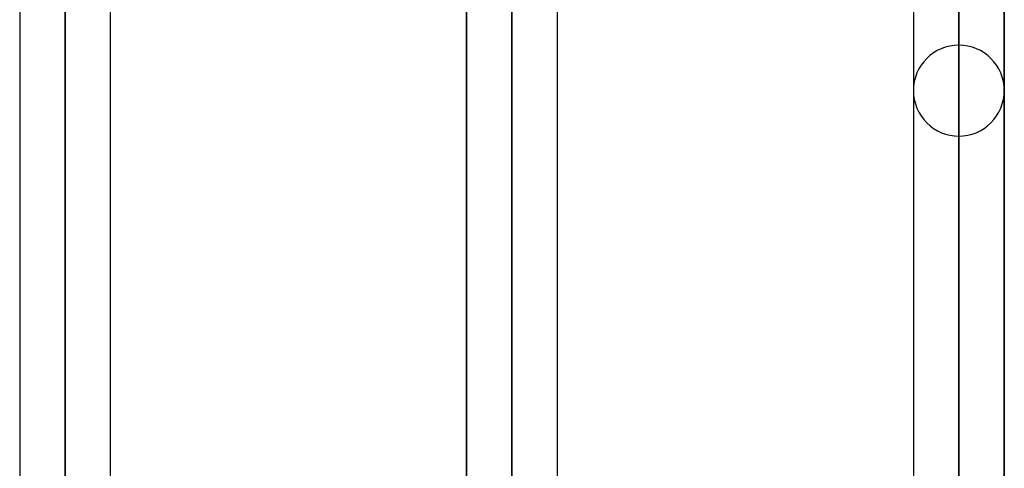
# Model space of a CAD drawing. Header units: millimetres. Extents: x -86 to 92, y -242 to 242.
# Tile 78 of 81: x 24.16 to 43.55, y 143.65 to 152.47. Entities that reach past the tile are written whole.
import ezdxf

# ---------------------------------------------------------------- set-up
doc = ezdxf.new("R2010")
doc.units = ezdxf.units.MM
doc.layers.add('MAIN-1', color=7, linetype='Continuous')

msp = doc.modelspace()

# ---------------------------------------------------------------- linework, layer by layer
at = {"layer": 'MAIN-1'}
for p, q in [((25.057, 197.795), (25.057, 143.41)), ((25.057, 143.42), (25.057, 197.795)), ((24.162, 196.9), (24.162, 143.42)), ((25.952, 143.087), (25.952, 196.9)), ((24.162, 196.678), (24.162, 142.973)), ((25.952, 142.881), (25.952, 196.678)), ((25.057, 142.216), (25.057, 196.005)), ((33.857, 188.845), (33.857, 137.187)), ((33.857, 137.402), (33.857, 188.845)), ((32.962, 138.046), (32.962, 187.95)), ((34.752, 136.759), (34.752, 187.95)), ((32.962, 187.739), (32.962, 136.513)), ((34.752, 136.551), (34.752, 187.739)), ((33.857, 135.884), (33.857, 187.055)), ((42.657, 131.074), (42.657, 179.895)), ((42.657, 179.895), (42.657, 130.857)), ((41.762, 179), (41.762, 131.717)), ((43.552, 130.421), (43.552, 179)), ((41.762, 178.8), (41.762, 130.181)), ((43.552, 130.078), (43.552, 178.8)), ((42.657, 129.679), (42.657, 178.105)), ((42.657, 165.933), (42.657, 121.068)), ((41.762, 165.038), (41.762, 120.201)), ((41.762, 165.038), (41.762, 130.181)), ((43.552, 120.201), (43.552, 165.038)), ((43.552, 165.038), (43.552, 130.078)), ((42.657, 119.802), (42.657, 164.143)), ((42.657, 151.971), (42.657, 111.19)), ((41.762, 151.076), (41.762, 110.323)), ((41.762, 151.076), (41.762, 110.323)), ((43.552, 110.323), (43.552, 151.076)), ((43.552, 151.076), (43.552, 110.323)), ((42.657, 109.923), (42.657, 150.181))]:
    msp.add_line(p, q, dxfattribs=at)
for start, end in [(89.9999, 179.9997), (0.0002, 89.9999), (179.9997, 270.0001), (270.0001, 0.0002)]:
    msp.add_arc((42.657, 151.076), 0.895, start, end, dxfattribs=at)

doc.saveas('drawing.dxf')
